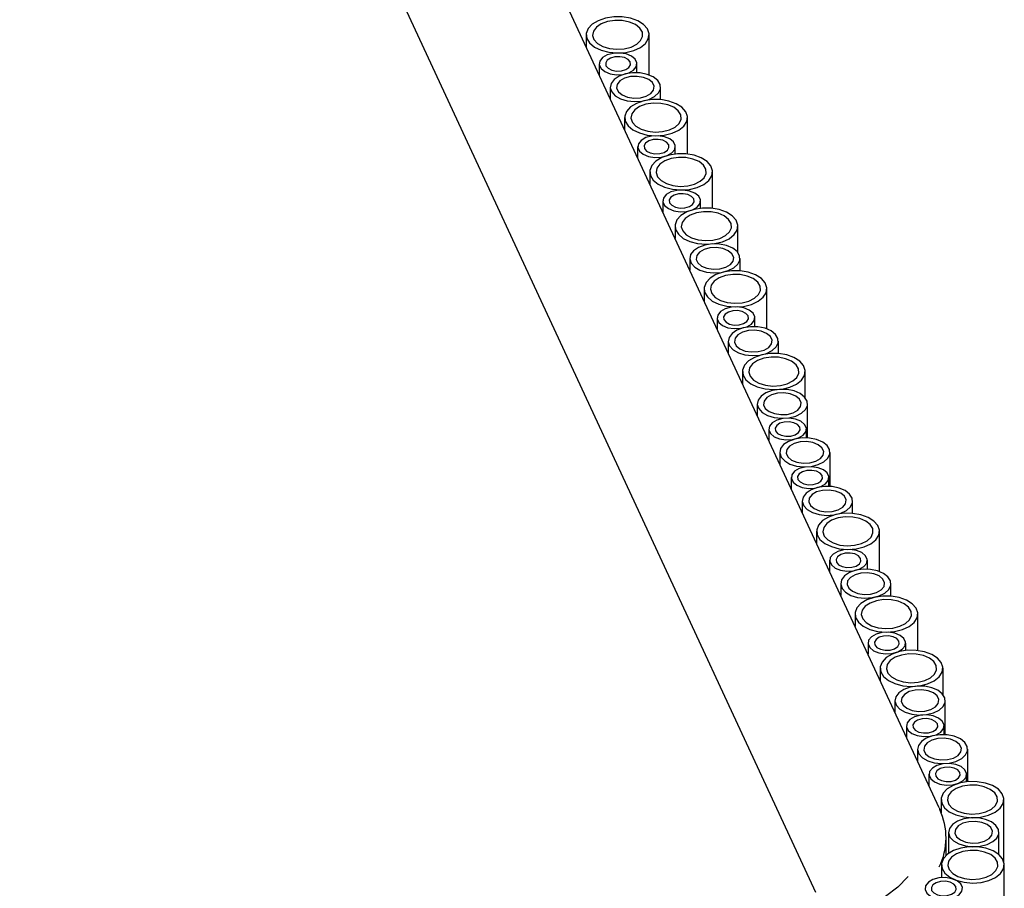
# Model space of a CAD drawing. Header units: millimetres. Extents: x -5210 to 2047, y -29 to 2841.
# Tile 26 of 28: x -1508 to -1351, y 2387 to 2526. Entities that reach past the tile are written whole.
import ezdxf

# ---------------------------------------------------------------- set-up
doc = ezdxf.new("R2010")
doc.units = ezdxf.units.MM
doc.header["$LTSCALE"] = 10

msp = doc.modelspace()

# ---------------------------------------------------------------- linework, layer by layer
for p, q in [((-1361.48, 2400.28), (-1488.3, 2673.51)), ((-1507.9, 2659.87), (-1381.18, 2386.86)), ((-1417.69, 2523.32), (-1417.69, 2521.38)), ((-1407.69, 2516.93), (-1407.69, 2523.32)), ((-1415.62, 2518.71), (-1415.62, 2516.91)), ((-1409.62, 2517.3), (-1409.62, 2518.71)), ((-1413.86, 2514.99), (-1413.86, 2513.12)), ((-1405.86, 2513.01), (-1405.86, 2514.99)), ((-1411.58, 2510.15), (-1411.58, 2508.21)), ((-1401.58, 2504.35), (-1401.58, 2510.15)), ((-1409.51, 2505.54), (-1409.51, 2503.74)), ((-1403.51, 2504.35), (-1403.51, 2505.54)), ((-1407.57, 2501.52), (-1407.57, 2499.57)), ((-1397.57, 2495.71), (-1397.57, 2501.52)), ((-1405.5, 2496.9), (-1405.5, 2495.11)), ((-1399.5, 2495.71), (-1399.5, 2496.9)), ((-1403.56, 2492.88), (-1403.56, 2490.93)), ((-1393.56, 2488.68), (-1393.56, 2492.88)), ((-1401.21, 2487.74), (-1401.21, 2485.87)), ((-1393.21, 2485.76), (-1393.21, 2487.74)), ((-1398.93, 2482.9), (-1398.93, 2480.96)), ((-1388.93, 2476.51), (-1388.93, 2482.9)), ((-1396.86, 2478.28), (-1396.86, 2476.49)), ((-1390.86, 2476.88), (-1390.86, 2478.28)), ((-1395.1, 2474.57), (-1395.1, 2472.7)), ((-1387.1, 2472.59), (-1387.1, 2474.57)), ((-1392.82, 2469.73), (-1392.82, 2467.79)), ((-1382.82, 2465.54), (-1382.82, 2469.73)), ((-1390.47, 2464.6), (-1390.47, 2462.73)), ((-1382.47, 2459.17), (-1382.47, 2464.6)), ((-1388.64, 2460.58), (-1388.64, 2458.79)), ((-1382.64, 2459.17), (-1382.64, 2460.58)), ((-1386.88, 2456.87), (-1386.88, 2455)), ((-1378.88, 2451.44), (-1378.88, 2456.87)), ((-1385.05, 2452.86), (-1385.05, 2451.06)), ((-1379.05, 2451.45), (-1379.05, 2452.86)), ((-1383.3, 2449.14), (-1383.3, 2447.27)), ((-1375.3, 2447.16), (-1375.3, 2449.14)), ((-1381.01, 2444.3), (-1381.01, 2442.36)), ((-1371.01, 2437.91), (-1371.01, 2444.3)), ((-1378.94, 2439.69), (-1378.94, 2437.89)), ((-1372.94, 2438.28), (-1372.94, 2439.69)), ((-1377.18, 2435.97), (-1377.18, 2434.1)), ((-1369.18, 2433.99), (-1369.18, 2435.97)), ((-1374.9, 2431.13), (-1374.9, 2429.19)), ((-1364.9, 2425.33), (-1364.9, 2431.13)), ((-1372.83, 2426.52), (-1372.83, 2424.72)), ((-1366.83, 2425.33), (-1366.83, 2426.52)), ((-1370.89, 2422.5), (-1370.89, 2420.55)), ((-1360.89, 2418.3), (-1360.89, 2422.5)), ((-1368.54, 2417.36), (-1368.54, 2415.49)), ((-1360.54, 2411.93), (-1360.54, 2417.36)), ((-1366.72, 2413.35), (-1366.72, 2411.55)), ((-1360.72, 2411.94), (-1360.72, 2413.35)), ((-1364.96, 2409.63), (-1364.96, 2407.76)), ((-1356.96, 2404.45), (-1356.96, 2409.63)), ((-1363.13, 2405.62), (-1363.13, 2403.83)), ((-1357.13, 2404.43), (-1357.13, 2405.62)), ((-1361.19, 2401.6), (-1361.19, 2399.48)), ((-1351.19, 2391.66), (-1351.19, 2401.6)), ((-1360.4, 2392.71), (-1360.4, 2395.52)), ((-1360, 2396.4), (-1360, 2393.04)), ((-1352, 2392.83), (-1352, 2396.4)), ((-1361.13, 2391.21), (-1361.13, 2389.16)), ((-1351.13, 1705.32), (-1351.13, 2391.21))]:
    msp.add_line(p, q)
at = {"flags": 128}
for points in [[(-1411.4, 2520.54), (-1410.14, 2520.84), (-1409.08, 2521.33), (-1408.28, 2521.97), (-1407.81, 2522.71), (-1407.7, 2523.49), (-1407.96, 2524.26), (-1408.57, 2524.96), (-1409.49, 2525.54), (-1410.65, 2525.96), (-1411.95, 2526.18), (-1413.32, 2526.19), (-1414.63, 2525.99), (-1415.8, 2525.58), (-1416.74, 2525.02), (-1417.38, 2524.32), (-1417.68, 2523.55), (-1417.6, 2522.77), (-1417.16, 2522.03), (-1416.38, 2521.38), (-1415.34, 2520.88), (-1414.1, 2520.55), (-1412.75, 2520.44), (-1411.4, 2520.54)], [(-1411.66, 2521.09), (-1410.56, 2521.37), (-1409.66, 2521.82), (-1409.03, 2522.4), (-1408.72, 2523.07), (-1408.76, 2523.75), (-1409.16, 2524.4), (-1409.86, 2524.96), (-1410.82, 2525.37), (-1411.95, 2525.59), (-1413.14, 2525.62), (-1414.29, 2525.44), (-1415.3, 2525.08), (-1416.08, 2524.55), (-1416.56, 2523.92), (-1416.69, 2523.24), (-1416.47, 2522.56), (-1415.91, 2521.95), (-1415.07, 2521.47), (-1414.01, 2521.15), (-1412.84, 2521.02), (-1411.66, 2521.09)], [(-1411.84, 2517.03), (-1410.9, 2517.29), (-1410.16, 2517.71), (-1409.72, 2518.26), (-1409.63, 2518.86), (-1409.9, 2519.44), (-1410.5, 2519.93), (-1411.35, 2520.28), (-1412.36, 2520.43), (-1413.4, 2520.38), (-1414.34, 2520.13), (-1415.08, 2519.7), (-1415.52, 2519.15), (-1415.61, 2518.56), (-1415.34, 2517.97), (-1414.74, 2517.48), (-1413.89, 2517.14), (-1412.88, 2516.98), (-1411.84, 2517.03)], [(-1412.1, 2517.59), (-1411.4, 2517.79), (-1410.89, 2518.13), (-1410.64, 2518.56), (-1410.69, 2519.01), (-1411.03, 2519.41), (-1411.62, 2519.71), (-1412.36, 2519.85), (-1413.14, 2519.82), (-1413.84, 2519.62), (-1414.35, 2519.28), (-1414.6, 2518.86), (-1414.55, 2518.41), (-1414.21, 2518), (-1413.62, 2517.71), (-1412.88, 2517.56), (-1412.1, 2517.59)], [(-1408.82, 2512.76), (-1407.73, 2513.04), (-1406.83, 2513.49), (-1406.19, 2514.07), (-1405.89, 2514.73), (-1405.93, 2515.42), (-1406.32, 2516.07), (-1407.03, 2516.63), (-1407.99, 2517.03), (-1409.12, 2517.26), (-1410.31, 2517.29), (-1411.46, 2517.11), (-1412.47, 2516.74), (-1413.25, 2516.22), (-1413.72, 2515.59), (-1413.86, 2514.91), (-1413.64, 2514.23), (-1413.08, 2513.62), (-1412.24, 2513.13), (-1411.18, 2512.81), (-1410.01, 2512.69), (-1408.82, 2512.76)], [(-1409.08, 2513.32), (-1408.14, 2513.57), (-1407.4, 2514), (-1406.96, 2514.54), (-1406.87, 2515.14), (-1407.14, 2515.72), (-1407.74, 2516.22), (-1408.59, 2516.56), (-1409.6, 2516.72), (-1410.64, 2516.67), (-1411.58, 2516.41), (-1412.32, 2515.99), (-1412.76, 2515.44), (-1412.85, 2514.84), (-1412.58, 2514.26), (-1411.98, 2513.77), (-1411.13, 2513.42), (-1410.12, 2513.27), (-1409.08, 2513.32)], [(-1405.29, 2507.37), (-1404.03, 2507.67), (-1402.96, 2508.16), (-1402.17, 2508.8), (-1401.7, 2509.54), (-1401.59, 2510.32), (-1401.85, 2511.09), (-1402.46, 2511.79), (-1403.38, 2512.37), (-1404.54, 2512.79), (-1405.84, 2513.01), (-1407.2, 2513.02), (-1408.52, 2512.82), (-1409.69, 2512.41), (-1410.63, 2511.85), (-1411.27, 2511.15), (-1411.56, 2510.38), (-1411.49, 2509.6), (-1411.04, 2508.86), (-1410.27, 2508.21), (-1409.23, 2507.71), (-1407.98, 2507.38), (-1406.64, 2507.27), (-1405.29, 2507.37)], [(-1405.54, 2507.92), (-1404.45, 2508.2), (-1403.55, 2508.65), (-1402.91, 2509.23), (-1402.6, 2509.9), (-1402.65, 2510.58), (-1403.04, 2511.23), (-1403.75, 2511.79), (-1404.71, 2512.2), (-1405.84, 2512.42), (-1407.03, 2512.45), (-1408.18, 2512.27), (-1409.19, 2511.9), (-1409.97, 2511.38), (-1410.44, 2510.75), (-1410.58, 2510.07), (-1410.35, 2509.39), (-1409.8, 2508.78), (-1408.95, 2508.3), (-1407.9, 2507.98), (-1406.73, 2507.85), (-1405.54, 2507.92)], [(-1405.73, 2503.86), (-1404.79, 2504.12), (-1404.05, 2504.54), (-1403.61, 2505.09), (-1403.52, 2505.69), (-1403.79, 2506.27), (-1404.38, 2506.76), (-1405.24, 2507.11), (-1406.24, 2507.26), (-1407.28, 2507.21), (-1408.23, 2506.96), (-1408.96, 2506.53), (-1409.4, 2505.98), (-1409.49, 2505.39), (-1409.23, 2504.8), (-1408.63, 2504.31), (-1407.77, 2503.97), (-1406.77, 2503.81), (-1405.73, 2503.86)], [(-1405.99, 2504.42), (-1405.29, 2504.62), (-1404.77, 2504.96), (-1404.52, 2505.39), (-1404.57, 2505.84), (-1404.92, 2506.24), (-1405.51, 2506.54), (-1406.25, 2506.68), (-1407.02, 2506.65), (-1407.72, 2506.45), (-1408.24, 2506.11), (-1408.49, 2505.69), (-1408.44, 2505.24), (-1408.09, 2504.83), (-1407.51, 2504.54), (-1406.77, 2504.39), (-1405.99, 2504.42)], [(-1401.28, 2498.73), (-1400.02, 2499.03), (-1398.95, 2499.52), (-1398.16, 2500.16), (-1397.69, 2500.9), (-1397.58, 2501.68), (-1397.84, 2502.45), (-1398.45, 2503.15), (-1399.37, 2503.73), (-1400.53, 2504.15), (-1401.83, 2504.37), (-1403.19, 2504.38), (-1404.51, 2504.18), (-1405.68, 2503.78), (-1406.62, 2503.21), (-1407.26, 2502.51), (-1407.55, 2501.75), (-1407.48, 2500.96), (-1407.03, 2500.22), (-1406.26, 2499.57), (-1405.22, 2499.07), (-1403.97, 2498.75), (-1402.63, 2498.63), (-1401.28, 2498.73)], [(-1401.53, 2499.29), (-1400.44, 2499.56), (-1399.54, 2500.01), (-1398.9, 2500.59), (-1398.59, 2501.26), (-1398.64, 2501.95), (-1399.03, 2502.6), (-1399.74, 2503.15), (-1400.7, 2503.56), (-1401.83, 2503.79), (-1403.02, 2503.81), (-1404.17, 2503.63), (-1405.18, 2503.27), (-1405.96, 2502.74), (-1406.43, 2502.11), (-1406.57, 2501.43), (-1406.35, 2500.75), (-1405.79, 2500.14), (-1404.94, 2499.66), (-1403.89, 2499.34), (-1402.72, 2499.21), (-1401.53, 2499.29)], [(-1401.72, 2495.23), (-1400.78, 2495.48), (-1400.04, 2495.9), (-1399.6, 2496.45), (-1399.51, 2497.05), (-1399.78, 2497.63), (-1400.38, 2498.12), (-1401.23, 2498.47), (-1402.24, 2498.62), (-1403.27, 2498.57), (-1404.22, 2498.32), (-1404.95, 2497.89), (-1405.39, 2497.35), (-1405.49, 2496.75), (-1405.22, 2496.17), (-1404.62, 2495.67), (-1403.76, 2495.33), (-1402.76, 2495.17), (-1401.72, 2495.23)], [(-1401.98, 2495.78), (-1401.28, 2495.98), (-1400.76, 2496.32), (-1400.51, 2496.75), (-1400.56, 2497.2), (-1400.91, 2497.6), (-1401.5, 2497.9), (-1402.24, 2498.04), (-1403.01, 2498.01), (-1403.71, 2497.81), (-1404.23, 2497.48), (-1404.48, 2497.05), (-1404.43, 2496.6), (-1404.08, 2496.2), (-1403.5, 2495.9), (-1402.76, 2495.75), (-1401.98, 2495.78)], [(-1397.27, 2490.09), (-1396.01, 2490.39), (-1394.94, 2490.88), (-1394.15, 2491.52), (-1393.68, 2492.26), (-1393.57, 2493.04), (-1393.83, 2493.81), (-1394.44, 2494.52), (-1395.36, 2495.1), (-1396.52, 2495.51), (-1397.82, 2495.73), (-1399.18, 2495.74), (-1400.5, 2495.54), (-1401.67, 2495.14), (-1402.61, 2494.57), (-1403.25, 2493.88), (-1403.54, 2493.11), (-1403.47, 2492.32), (-1403.03, 2491.58), (-1402.25, 2490.93), (-1401.21, 2490.43), (-1399.96, 2490.11), (-1398.62, 2489.99), (-1397.27, 2490.09)], [(-1397.52, 2490.65), (-1396.43, 2490.92), (-1395.53, 2491.37), (-1394.89, 2491.95), (-1394.59, 2492.62), (-1394.63, 2493.31), (-1395.02, 2493.96), (-1395.73, 2494.51), (-1396.69, 2494.92), (-1397.82, 2495.15), (-1399.01, 2495.17), (-1400.16, 2494.99), (-1401.17, 2494.63), (-1401.95, 2494.11), (-1402.42, 2493.48), (-1402.56, 2492.79), (-1402.34, 2492.11), (-1401.78, 2491.51), (-1400.94, 2491.02), (-1399.88, 2490.7), (-1398.71, 2490.57), (-1397.52, 2490.65)], [(-1396.18, 2485.51), (-1395.08, 2485.79), (-1394.18, 2486.23), (-1393.54, 2486.82), (-1393.24, 2487.48), (-1393.28, 2488.17), (-1393.67, 2488.82), (-1394.38, 2489.37), (-1395.34, 2489.78), (-1396.47, 2490.01), (-1397.66, 2490.04), (-1398.81, 2489.86), (-1399.82, 2489.49), (-1400.6, 2488.97), (-1401.07, 2488.34), (-1401.21, 2487.65), (-1400.99, 2486.98), (-1400.43, 2486.37), (-1399.59, 2485.88), (-1398.53, 2485.56), (-1397.36, 2485.43), (-1396.18, 2485.51)], [(-1396.43, 2486.07), (-1395.49, 2486.32), (-1394.75, 2486.75), (-1394.31, 2487.29), (-1394.22, 2487.89), (-1394.49, 2488.47), (-1395.09, 2488.97), (-1395.94, 2489.31), (-1396.95, 2489.47), (-1397.99, 2489.41), (-1398.93, 2489.16), (-1399.67, 2488.73), (-1400.11, 2488.19), (-1400.2, 2487.59), (-1399.93, 2487.01), (-1399.33, 2486.52), (-1398.48, 2486.17), (-1397.47, 2486.02), (-1396.43, 2486.07)], [(-1392.64, 2480.11), (-1391.38, 2480.42), (-1390.32, 2480.91), (-1389.52, 2481.55), (-1389.05, 2482.28), (-1388.94, 2483.07), (-1389.2, 2483.84), (-1389.81, 2484.54), (-1390.73, 2485.12), (-1391.89, 2485.54), (-1393.19, 2485.76), (-1394.55, 2485.77), (-1395.87, 2485.56), (-1397.04, 2485.16), (-1397.98, 2484.59), (-1398.62, 2483.9), (-1398.91, 2483.13), (-1398.84, 2482.35), (-1398.4, 2481.6), (-1397.62, 2480.96), (-1396.58, 2480.45), (-1395.33, 2480.13), (-1393.99, 2480.02), (-1392.64, 2480.11)], [(-1392.89, 2480.67), (-1391.8, 2480.95), (-1390.9, 2481.4), (-1390.26, 2481.98), (-1389.96, 2482.64), (-1390, 2483.33), (-1390.39, 2483.98), (-1391.1, 2484.54), (-1392.06, 2484.94), (-1393.19, 2485.17), (-1394.38, 2485.2), (-1395.53, 2485.02), (-1396.54, 2484.65), (-1397.32, 2484.13), (-1397.79, 2483.5), (-1397.93, 2482.82), (-1397.71, 2482.14), (-1397.15, 2481.53), (-1396.31, 2481.04), (-1395.25, 2480.72), (-1394.08, 2480.6), (-1392.89, 2480.67)], [(-1393.08, 2476.61), (-1392.14, 2476.87), (-1391.4, 2477.29), (-1390.96, 2477.84), (-1390.87, 2478.44), (-1391.14, 2479.02), (-1391.74, 2479.51), (-1392.59, 2479.85), (-1393.6, 2480.01), (-1394.63, 2479.96), (-1395.58, 2479.7), (-1396.31, 2479.28), (-1396.75, 2478.73), (-1396.85, 2478.13), (-1396.58, 2477.55), (-1395.98, 2477.06), (-1395.13, 2476.71), (-1394.12, 2476.56), (-1393.08, 2476.61)], [(-1393.34, 2477.17), (-1392.64, 2477.37), (-1392.13, 2477.71), (-1391.87, 2478.13), (-1391.93, 2478.58), (-1392.27, 2478.99), (-1392.86, 2479.28), (-1393.6, 2479.43), (-1394.37, 2479.4), (-1395.07, 2479.2), (-1395.59, 2478.86), (-1395.84, 2478.44), (-1395.79, 2477.99), (-1395.44, 2477.58), (-1394.86, 2477.28), (-1394.12, 2477.14), (-1393.34, 2477.17)], [(-1390.06, 2472.34), (-1388.97, 2472.62), (-1388.07, 2473.06), (-1387.43, 2473.65), (-1387.12, 2474.31), (-1387.17, 2475), (-1387.56, 2475.65), (-1388.27, 2476.2), (-1389.23, 2476.61), (-1390.35, 2476.84), (-1391.55, 2476.87), (-1392.7, 2476.69), (-1393.71, 2476.32), (-1394.48, 2475.8), (-1394.96, 2475.17), (-1395.1, 2474.48), (-1394.87, 2473.81), (-1394.32, 2473.2), (-1393.47, 2472.71), (-1392.42, 2472.39), (-1391.25, 2472.26), (-1390.06, 2472.34)], [(-1390.32, 2472.9), (-1389.38, 2473.15), (-1388.64, 2473.58), (-1388.2, 2474.12), (-1388.11, 2474.72), (-1388.38, 2475.3), (-1388.98, 2475.8), (-1389.83, 2476.14), (-1390.84, 2476.3), (-1391.87, 2476.24), (-1392.82, 2475.99), (-1393.56, 2475.56), (-1394, 2475.02), (-1394.09, 2474.42), (-1393.82, 2473.84), (-1393.22, 2473.35), (-1392.37, 2473), (-1391.36, 2472.85), (-1390.32, 2472.9)], [(-1386.52, 2466.94), (-1385.27, 2467.25), (-1384.2, 2467.74), (-1383.4, 2468.38), (-1382.93, 2469.11), (-1382.83, 2469.9), (-1383.09, 2470.67), (-1383.7, 2471.37), (-1384.62, 2471.95), (-1385.77, 2472.37), (-1387.08, 2472.59), (-1388.44, 2472.6), (-1389.76, 2472.39), (-1390.93, 2471.99), (-1391.87, 2471.42), (-1392.51, 2470.73), (-1392.8, 2469.96), (-1392.72, 2469.18), (-1392.28, 2468.43), (-1391.51, 2467.79), (-1390.46, 2467.28), (-1389.22, 2466.96), (-1387.87, 2466.85), (-1386.52, 2466.94)], [(-1386.78, 2467.5), (-1385.69, 2467.78), (-1384.79, 2468.23), (-1384.15, 2468.81), (-1383.84, 2469.47), (-1383.89, 2470.16), (-1384.28, 2470.81), (-1384.99, 2471.37), (-1385.95, 2471.77), (-1387.07, 2472), (-1388.27, 2472.03), (-1389.42, 2471.85), (-1390.43, 2471.48), (-1391.2, 2470.96), (-1391.68, 2470.33), (-1391.81, 2469.65), (-1391.59, 2468.97), (-1391.04, 2468.36), (-1390.19, 2467.87), (-1389.14, 2467.55), (-1387.97, 2467.43), (-1386.78, 2467.5)], [(-1385.43, 2462.37), (-1384.34, 2462.64), (-1383.44, 2463.09), (-1382.8, 2463.67), (-1382.49, 2464.34), (-1382.54, 2465.02), (-1382.93, 2465.67), (-1383.64, 2466.23), (-1384.6, 2466.64), (-1385.72, 2466.86), (-1386.92, 2466.89), (-1388.07, 2466.71), (-1389.08, 2466.35), (-1389.86, 2465.82), (-1390.33, 2465.19), (-1390.47, 2464.51), (-1390.24, 2463.83), (-1389.69, 2463.22), (-1388.84, 2462.74), (-1387.79, 2462.42), (-1386.62, 2462.29), (-1385.43, 2462.37)], [(-1385.69, 2462.92), (-1384.75, 2463.18), (-1384.01, 2463.6), (-1383.57, 2464.15), (-1383.48, 2464.75), (-1383.75, 2465.33), (-1384.35, 2465.82), (-1385.2, 2466.17), (-1386.21, 2466.32), (-1387.24, 2466.27), (-1388.19, 2466.01), (-1388.93, 2465.59), (-1389.37, 2465.04), (-1389.46, 2464.44), (-1389.19, 2463.86), (-1388.59, 2463.37), (-1387.74, 2463.03), (-1386.73, 2462.87), (-1385.69, 2462.92)], [(-1384.86, 2458.91), (-1383.92, 2459.16), (-1383.18, 2459.59), (-1382.74, 2460.13), (-1382.65, 2460.73), (-1382.92, 2461.31), (-1383.52, 2461.81), (-1384.37, 2462.15), (-1385.38, 2462.31), (-1386.42, 2462.26), (-1387.36, 2462), (-1388.1, 2461.58), (-1388.54, 2461.03), (-1388.63, 2460.43), (-1388.36, 2459.85), (-1387.76, 2459.36), (-1386.91, 2459.01), (-1385.9, 2458.86), (-1384.86, 2458.91)], [(-1385.12, 2459.47), (-1384.42, 2459.67), (-1383.91, 2460.01), (-1383.66, 2460.43), (-1383.71, 2460.88), (-1384.05, 2461.29), (-1384.64, 2461.58), (-1385.38, 2461.73), (-1386.16, 2461.7), (-1386.86, 2461.5), (-1387.37, 2461.16), (-1387.62, 2460.73), (-1387.57, 2460.28), (-1387.23, 2459.88), (-1386.64, 2459.58), (-1385.9, 2459.44), (-1385.12, 2459.47)], [(-1381.85, 2454.64), (-1380.75, 2454.91), (-1379.85, 2455.36), (-1379.22, 2455.95), (-1378.91, 2456.61), (-1378.95, 2457.3), (-1379.35, 2457.95), (-1380.05, 2458.5), (-1381.01, 2458.91), (-1382.14, 2459.14), (-1383.33, 2459.16), (-1384.48, 2458.99), (-1385.49, 2458.62), (-1386.27, 2458.1), (-1386.75, 2457.47), (-1386.88, 2456.78), (-1386.66, 2456.11), (-1386.1, 2455.5), (-1385.26, 2455.01), (-1384.2, 2454.69), (-1383.03, 2454.56), (-1381.85, 2454.64)], [(-1382.11, 2455.2), (-1381.16, 2455.45), (-1380.42, 2455.88), (-1379.98, 2456.42), (-1379.89, 2457.02), (-1380.16, 2457.6), (-1380.76, 2458.09), (-1381.61, 2458.44), (-1382.62, 2458.59), (-1383.66, 2458.54), (-1384.6, 2458.29), (-1385.34, 2457.86), (-1385.78, 2457.32), (-1385.87, 2456.72), (-1385.6, 2456.14), (-1385, 2455.64), (-1384.15, 2455.3), (-1383.14, 2455.14), (-1382.11, 2455.2)], [(-1381.28, 2451.18), (-1380.33, 2451.44), (-1379.6, 2451.86), (-1379.16, 2452.41), (-1379.07, 2453.01), (-1379.34, 2453.59), (-1379.93, 2454.08), (-1380.79, 2454.43), (-1381.79, 2454.58), (-1382.83, 2454.53), (-1383.78, 2454.28), (-1384.51, 2453.85), (-1384.95, 2453.3), (-1385.04, 2452.71), (-1384.77, 2452.12), (-1384.18, 2451.63), (-1383.32, 2451.29), (-1382.32, 2451.13), (-1381.28, 2451.18)], [(-1381.54, 2451.74), (-1380.84, 2451.94), (-1380.32, 2452.28), (-1380.07, 2452.71), (-1380.12, 2453.16), (-1380.47, 2453.56), (-1381.05, 2453.86), (-1381.79, 2454), (-1382.57, 2453.97), (-1383.27, 2453.77), (-1383.79, 2453.43), (-1384.04, 2453.01), (-1383.99, 2452.56), (-1383.64, 2452.15), (-1383.05, 2451.86), (-1382.32, 2451.71), (-1381.54, 2451.74)], [(-1378.26, 2446.91), (-1377.17, 2447.19), (-1376.26, 2447.64), (-1375.63, 2448.22), (-1375.32, 2448.88), (-1375.37, 2449.57), (-1375.76, 2450.22), (-1376.47, 2450.78), (-1377.43, 2451.18), (-1378.55, 2451.41), (-1379.74, 2451.44), (-1380.9, 2451.26), (-1381.9, 2450.89), (-1382.68, 2450.37), (-1383.16, 2449.74), (-1383.29, 2449.06), (-1383.07, 2448.38), (-1382.51, 2447.77), (-1381.67, 2447.28), (-1380.62, 2446.96), (-1379.45, 2446.83), (-1378.26, 2446.91)], [(-1378.52, 2447.47), (-1377.57, 2447.72), (-1376.84, 2448.15), (-1376.4, 2448.69), (-1376.31, 2449.29), (-1376.58, 2449.87), (-1377.17, 2450.37), (-1378.03, 2450.71), (-1379.03, 2450.87), (-1380.07, 2450.82), (-1381.02, 2450.56), (-1381.75, 2450.14), (-1382.19, 2449.59), (-1382.28, 2448.99), (-1382.01, 2448.41), (-1381.42, 2447.92), (-1380.56, 2447.57), (-1379.56, 2447.42), (-1378.52, 2447.47)], [(-1374.72, 2441.52), (-1373.47, 2441.82), (-1372.4, 2442.31), (-1371.6, 2442.95), (-1371.13, 2443.69), (-1371.02, 2444.47), (-1371.28, 2445.24), (-1371.9, 2445.94), (-1372.82, 2446.52), (-1373.97, 2446.94), (-1375.28, 2447.16), (-1376.64, 2447.17), (-1377.95, 2446.96), (-1379.13, 2446.56), (-1380.07, 2446), (-1380.71, 2445.3), (-1381, 2444.53), (-1380.92, 2443.75), (-1380.48, 2443.01), (-1379.71, 2442.36), (-1378.66, 2441.86), (-1377.42, 2441.53), (-1376.07, 2441.42), (-1374.72, 2441.52)], [(-1374.98, 2442.07), (-1373.89, 2442.35), (-1372.98, 2442.8), (-1372.35, 2443.38), (-1372.04, 2444.05), (-1372.08, 2444.73), (-1372.48, 2445.38), (-1373.19, 2445.94), (-1374.15, 2446.35), (-1375.27, 2446.57), (-1376.46, 2446.6), (-1377.61, 2446.42), (-1378.62, 2446.05), (-1379.4, 2445.53), (-1379.88, 2444.9), (-1380.01, 2444.22), (-1379.79, 2443.54), (-1379.23, 2442.93), (-1378.39, 2442.45), (-1377.34, 2442.12), (-1376.16, 2442), (-1374.98, 2442.07)], [(-1375.17, 2438.01), (-1374.22, 2438.27), (-1373.48, 2438.69), (-1373.04, 2439.24), (-1372.95, 2439.84), (-1373.22, 2440.42), (-1373.82, 2440.91), (-1374.67, 2441.26), (-1375.68, 2441.41), (-1376.72, 2441.36), (-1377.66, 2441.11), (-1378.4, 2440.68), (-1378.84, 2440.13), (-1378.93, 2439.54), (-1378.66, 2438.95), (-1378.06, 2438.46), (-1377.21, 2438.12), (-1376.2, 2437.96), (-1375.17, 2438.01)], [(-1375.42, 2438.57), (-1374.72, 2438.77), (-1374.21, 2439.11), (-1373.96, 2439.54), (-1374.01, 2439.99), (-1374.36, 2440.39), (-1374.94, 2440.69), (-1375.68, 2440.83), (-1376.46, 2440.8), (-1377.16, 2440.6), (-1377.67, 2440.26), (-1377.92, 2439.84), (-1377.87, 2439.39), (-1377.53, 2438.98), (-1376.94, 2438.69), (-1376.2, 2438.54), (-1375.42, 2438.57)], [(-1372.15, 2433.74), (-1371.05, 2434.02), (-1370.15, 2434.47), (-1369.52, 2435.05), (-1369.21, 2435.71), (-1369.25, 2436.4), (-1369.65, 2437.05), (-1370.35, 2437.61), (-1371.31, 2438.01), (-1372.44, 2438.24), (-1373.63, 2438.27), (-1374.78, 2438.09), (-1375.79, 2437.72), (-1376.57, 2437.2), (-1377.05, 2436.57), (-1377.18, 2435.89), (-1376.96, 2435.21), (-1376.4, 2434.6), (-1375.56, 2434.11), (-1374.5, 2433.79), (-1373.33, 2433.66), (-1372.15, 2433.74)], [(-1372.41, 2434.3), (-1371.46, 2434.55), (-1370.73, 2434.98), (-1370.28, 2435.52), (-1370.19, 2436.12), (-1370.46, 2436.7), (-1371.06, 2437.2), (-1371.91, 2437.54), (-1372.92, 2437.7), (-1373.96, 2437.65), (-1374.9, 2437.39), (-1375.64, 2436.97), (-1376.08, 2436.42), (-1376.17, 2435.82), (-1375.9, 2435.24), (-1375.3, 2434.75), (-1374.45, 2434.4), (-1373.44, 2434.25), (-1372.41, 2434.3)], [(-1368.61, 2428.35), (-1367.35, 2428.65), (-1366.29, 2429.14), (-1365.49, 2429.78), (-1365.02, 2430.52), (-1364.91, 2431.3), (-1365.17, 2432.07), (-1365.78, 2432.77), (-1366.7, 2433.35), (-1367.86, 2433.77), (-1369.16, 2433.99), (-1370.53, 2434), (-1371.84, 2433.79), (-1373.01, 2433.39), (-1373.95, 2432.83), (-1374.59, 2432.13), (-1374.89, 2431.36), (-1374.81, 2430.58), (-1374.37, 2429.84), (-1373.59, 2429.19), (-1372.55, 2428.69), (-1371.31, 2428.36), (-1369.96, 2428.25), (-1368.61, 2428.35)], [(-1368.87, 2428.9), (-1367.77, 2429.18), (-1366.87, 2429.63), (-1366.24, 2430.21), (-1365.93, 2430.88), (-1365.97, 2431.56), (-1366.37, 2432.21), (-1367.07, 2432.77), (-1368.03, 2433.18), (-1369.16, 2433.4), (-1370.35, 2433.43), (-1371.5, 2433.25), (-1372.51, 2432.88), (-1373.29, 2432.36), (-1373.77, 2431.73), (-1373.9, 2431.05), (-1373.68, 2430.37), (-1373.12, 2429.76), (-1372.28, 2429.28), (-1371.22, 2428.95), (-1370.05, 2428.83), (-1368.87, 2428.9)], [(-1369.05, 2424.84), (-1368.11, 2425.1), (-1367.37, 2425.52), (-1366.93, 2426.07), (-1366.84, 2426.67), (-1367.11, 2427.25), (-1367.71, 2427.74), (-1368.56, 2428.09), (-1369.57, 2428.24), (-1370.61, 2428.19), (-1371.55, 2427.93), (-1372.29, 2427.51), (-1372.73, 2426.96), (-1372.82, 2426.37), (-1372.55, 2425.78), (-1371.95, 2425.29), (-1371.1, 2424.95), (-1370.09, 2424.79), (-1369.05, 2424.84)], [(-1369.31, 2425.4), (-1368.61, 2425.6), (-1368.1, 2425.94), (-1367.85, 2426.37), (-1367.9, 2426.82), (-1368.24, 2427.22), (-1368.83, 2427.52), (-1369.57, 2427.66), (-1370.35, 2427.63), (-1371.05, 2427.43), (-1371.56, 2427.09), (-1371.81, 2426.67), (-1371.76, 2426.22), (-1371.42, 2425.81), (-1370.83, 2425.52), (-1370.09, 2425.37), (-1369.31, 2425.4)], [(-1364.6, 2419.71), (-1363.34, 2420.01), (-1362.28, 2420.5), (-1361.48, 2421.14), (-1361.01, 2421.88), (-1360.9, 2422.66), (-1361.16, 2423.43), (-1361.77, 2424.13), (-1362.69, 2424.71), (-1363.85, 2425.13), (-1365.16, 2425.35), (-1366.52, 2425.36), (-1367.83, 2425.16), (-1369, 2424.76), (-1369.94, 2424.19), (-1370.58, 2423.49), (-1370.88, 2422.73), (-1370.8, 2421.94), (-1370.36, 2421.2), (-1369.58, 2420.55), (-1368.54, 2420.05), (-1367.3, 2419.73), (-1365.95, 2419.61), (-1364.6, 2419.71)], [(-1364.86, 2420.27), (-1363.76, 2420.54), (-1362.86, 2420.99), (-1362.23, 2421.57), (-1361.92, 2422.24), (-1361.96, 2422.93), (-1362.36, 2423.57), (-1363.06, 2424.13), (-1364.02, 2424.54), (-1365.15, 2424.76), (-1366.34, 2424.79), (-1367.49, 2424.61), (-1368.5, 2424.25), (-1369.28, 2423.72), (-1369.76, 2423.09), (-1369.89, 2422.41), (-1369.67, 2421.73), (-1369.11, 2421.12), (-1368.27, 2420.64), (-1367.21, 2420.32), (-1366.04, 2420.19), (-1364.86, 2420.27)], [(-1363.51, 2415.13), (-1362.42, 2415.4), (-1361.51, 2415.85), (-1360.88, 2416.44), (-1360.57, 2417.1), (-1360.61, 2417.79), (-1361.01, 2418.44), (-1361.71, 2418.99), (-1362.67, 2419.4), (-1363.8, 2419.63), (-1364.99, 2419.65), (-1366.14, 2419.48), (-1367.15, 2419.11), (-1367.93, 2418.59), (-1368.41, 2417.96), (-1368.54, 2417.27), (-1368.32, 2416.6), (-1367.76, 2415.99), (-1366.92, 2415.5), (-1365.86, 2415.18), (-1364.69, 2415.05), (-1363.51, 2415.13)], [(-1363.77, 2415.69), (-1362.82, 2415.94), (-1362.09, 2416.37), (-1361.65, 2416.91), (-1361.55, 2417.51), (-1361.82, 2418.09), (-1362.42, 2418.58), (-1363.28, 2418.93), (-1364.28, 2419.08), (-1365.32, 2419.03), (-1366.26, 2418.78), (-1367, 2418.35), (-1367.44, 2417.81), (-1367.53, 2417.21), (-1367.26, 2416.63), (-1366.66, 2416.13), (-1365.81, 2415.79), (-1364.8, 2415.63), (-1363.77, 2415.69)], [(-1362.94, 2411.67), (-1362, 2411.93), (-1361.26, 2412.35), (-1360.82, 2412.9), (-1360.73, 2413.5), (-1361, 2414.08), (-1361.59, 2414.57), (-1362.45, 2414.92), (-1363.45, 2415.07), (-1364.49, 2415.02), (-1365.44, 2414.76), (-1366.17, 2414.34), (-1366.61, 2413.79), (-1366.7, 2413.2), (-1366.43, 2412.61), (-1365.84, 2412.12), (-1364.98, 2411.78), (-1363.98, 2411.62), (-1362.94, 2411.67)], [(-1363.2, 2412.23), (-1362.5, 2412.43), (-1361.98, 2412.77), (-1361.73, 2413.2), (-1361.78, 2413.65), (-1362.13, 2414.05), (-1362.72, 2414.35), (-1363.45, 2414.49), (-1364.23, 2414.46), (-1364.93, 2414.26), (-1365.45, 2413.92), (-1365.7, 2413.5), (-1365.65, 2413.05), (-1365.3, 2412.64), (-1364.72, 2412.35), (-1363.98, 2412.2), (-1363.2, 2412.23)], [(-1359.92, 2407.4), (-1358.83, 2407.68), (-1357.92, 2408.13), (-1357.29, 2408.71), (-1356.98, 2409.37), (-1357.03, 2410.06), (-1357.42, 2410.71), (-1358.13, 2411.27), (-1359.09, 2411.67), (-1360.21, 2411.9), (-1361.4, 2411.93), (-1362.56, 2411.75), (-1363.57, 2411.38), (-1364.34, 2410.86), (-1364.82, 2410.23), (-1364.95, 2409.55), (-1364.73, 2408.87), (-1364.18, 2408.26), (-1363.33, 2407.77), (-1362.28, 2407.45), (-1361.11, 2407.32), (-1359.92, 2407.4)], [(-1360.18, 2407.96), (-1359.24, 2408.21), (-1358.5, 2408.64), (-1358.06, 2409.18), (-1357.97, 2409.78), (-1358.24, 2410.36), (-1358.84, 2410.86), (-1359.69, 2411.2), (-1360.7, 2411.36), (-1361.73, 2411.31), (-1362.68, 2411.05), (-1363.41, 2410.63), (-1363.85, 2410.08), (-1363.95, 2409.48), (-1363.68, 2408.9), (-1363.08, 2408.41), (-1362.22, 2408.06), (-1361.22, 2407.91), (-1360.18, 2407.96)], [(-1359.35, 2403.95), (-1358.41, 2404.2), (-1357.67, 2404.63), (-1357.23, 2405.17), (-1357.14, 2405.77), (-1357.41, 2406.35), (-1358.01, 2406.84), (-1358.86, 2407.19), (-1359.87, 2407.34), (-1360.91, 2407.29), (-1361.85, 2407.04), (-1362.59, 2406.61), (-1363.03, 2406.07), (-1363.12, 2405.47), (-1362.85, 2404.89), (-1362.25, 2404.4), (-1361.4, 2404.05), (-1360.39, 2403.89), (-1359.35, 2403.95)], [(-1359.61, 2404.5), (-1358.91, 2404.7), (-1358.4, 2405.04), (-1358.15, 2405.47), (-1358.2, 2405.92), (-1358.54, 2406.32), (-1359.13, 2406.62), (-1359.87, 2406.76), (-1360.65, 2406.73), (-1361.35, 2406.54), (-1361.86, 2406.2), (-1362.11, 2405.77), (-1362.06, 2405.32), (-1361.72, 2404.92), (-1361.13, 2404.62), (-1360.39, 2404.47), (-1359.61, 2404.5)], [(-1354.9, 2398.81), (-1353.64, 2399.12), (-1352.58, 2399.61), (-1351.78, 2400.24), (-1351.31, 2400.98), (-1351.2, 2401.76), (-1351.46, 2402.53), (-1352.08, 2403.24), (-1352.99, 2403.82), (-1354.15, 2404.23), (-1355.46, 2404.45), (-1356.82, 2404.46), (-1358.13, 2404.26), (-1359.3, 2403.86), (-1360.24, 2403.29), (-1360.88, 2402.6), (-1361.18, 2401.83), (-1361.1, 2401.04), (-1360.66, 2400.3), (-1359.89, 2399.65), (-1358.84, 2399.15), (-1357.6, 2398.83), (-1356.25, 2398.71), (-1354.9, 2398.81)], [(-1355.16, 2399.37), (-1354.06, 2399.64), (-1353.16, 2400.09), (-1352.53, 2400.68), (-1352.22, 2401.34), (-1352.26, 2402.03), (-1352.66, 2402.68), (-1353.36, 2403.23), (-1354.32, 2403.64), (-1355.45, 2403.87), (-1356.64, 2403.89), (-1357.79, 2403.72), (-1358.8, 2403.35), (-1359.58, 2402.83), (-1360.06, 2402.2), (-1360.19, 2401.51), (-1359.97, 2400.84), (-1359.41, 2400.23), (-1358.57, 2399.74), (-1357.51, 2399.42), (-1356.34, 2399.29), (-1355.16, 2399.37)], [(-1361.48, 2400.28), (-1361.44, 2400.16), (-1361.42, 2400)], [(-1354.96, 2394.17), (-1353.87, 2394.45), (-1352.97, 2394.9), (-1352.33, 2395.48), (-1352.02, 2396.15), (-1352.07, 2396.83), (-1352.46, 2397.48), (-1353.17, 2398.04), (-1354.13, 2398.45), (-1355.26, 2398.67), (-1356.45, 2398.7), (-1357.6, 2398.52), (-1358.61, 2398.16), (-1359.39, 2397.63), (-1359.86, 2397), (-1360, 2396.32), (-1359.78, 2395.64), (-1359.22, 2395.03), (-1358.38, 2394.55), (-1357.32, 2394.23), (-1356.15, 2394.1), (-1354.96, 2394.17)], [(-1355.22, 2394.73), (-1354.28, 2394.99), (-1353.54, 2395.41), (-1353.1, 2395.96), (-1353.01, 2396.56), (-1353.28, 2397.14), (-1353.88, 2397.63), (-1354.73, 2397.97), (-1355.74, 2398.13), (-1356.78, 2398.08), (-1357.72, 2397.82), (-1358.46, 2397.4), (-1358.9, 2396.85), (-1358.99, 2396.25), (-1358.72, 2395.67), (-1358.12, 2395.18), (-1357.27, 2394.84), (-1356.26, 2394.68), (-1355.22, 2394.73)], [(-1354.84, 2388.42), (-1353.58, 2388.73), (-1352.52, 2389.22), (-1351.72, 2389.85), (-1351.25, 2390.59), (-1351.14, 2391.37), (-1351.4, 2392.15), (-1352.01, 2392.85), (-1352.93, 2393.43), (-1354.09, 2393.84), (-1355.39, 2394.06), (-1356.76, 2394.07), (-1358.07, 2393.87), (-1359.24, 2393.47), (-1360.18, 2392.9), (-1360.82, 2392.21), (-1361.12, 2391.44), (-1361.04, 2390.65), (-1360.6, 2389.91), (-1359.82, 2389.26), (-1358.78, 2388.76), (-1357.54, 2388.44), (-1356.19, 2388.32), (-1354.84, 2388.42)], [(-1355.1, 2388.98), (-1354, 2389.25), (-1353.1, 2389.7), (-1352.47, 2390.29), (-1352.16, 2390.95), (-1352.2, 2391.64), (-1352.6, 2392.29), (-1353.3, 2392.84), (-1354.26, 2393.25), (-1355.39, 2393.48), (-1356.58, 2393.5), (-1357.73, 2393.33), (-1358.74, 2392.96), (-1359.52, 2392.44), (-1360, 2391.81), (-1360.13, 2391.12), (-1359.91, 2390.45), (-1359.35, 2389.84), (-1358.51, 2389.35), (-1357.45, 2389.03), (-1356.28, 2388.9), (-1355.1, 2388.98)], [(-1366.42, 2389.36), (-1366.48, 2389.29), (-1368.09, 2387.68), (-1370.03, 2386.19), (-1372.27, 2384.84), (-1374.77, 2383.66), (-1377.5, 2382.67), (-1380.42, 2381.87), (-1383.48, 2381.28)], [(-1359.99, 2385.77), (-1359.04, 2386.03), (-1358.31, 2386.45), (-1357.87, 2387), (-1357.78, 2387.6), (-1358.05, 2388.18), (-1358.64, 2388.67), (-1359.5, 2389.01), (-1360.5, 2389.17), (-1361.54, 2389.12), (-1362.49, 2388.86), (-1363.22, 2388.44), (-1363.66, 2387.89), (-1363.75, 2387.29), (-1363.48, 2386.71), (-1362.89, 2386.22), (-1362.03, 2385.87), (-1361.03, 2385.72), (-1359.99, 2385.77)], [(-1360.25, 2386.33), (-1359.55, 2386.53), (-1359.03, 2386.87), (-1358.78, 2387.29), (-1358.83, 2387.74), (-1359.18, 2388.15), (-1359.76, 2388.44), (-1360.5, 2388.59), (-1361.28, 2388.56), (-1361.98, 2388.36), (-1362.5, 2388.02), (-1362.75, 2387.6), (-1362.7, 2387.15), (-1362.35, 2386.74), (-1361.76, 2386.44), (-1361.03, 2386.3), (-1360.25, 2386.33)]]:
    msp.add_lwpolyline(points, dxfattribs=at)
msp.add_arc((-1370.85, 2395.52), 10.44, 333.7868, 25.445)

doc.saveas('drawing.dxf')
